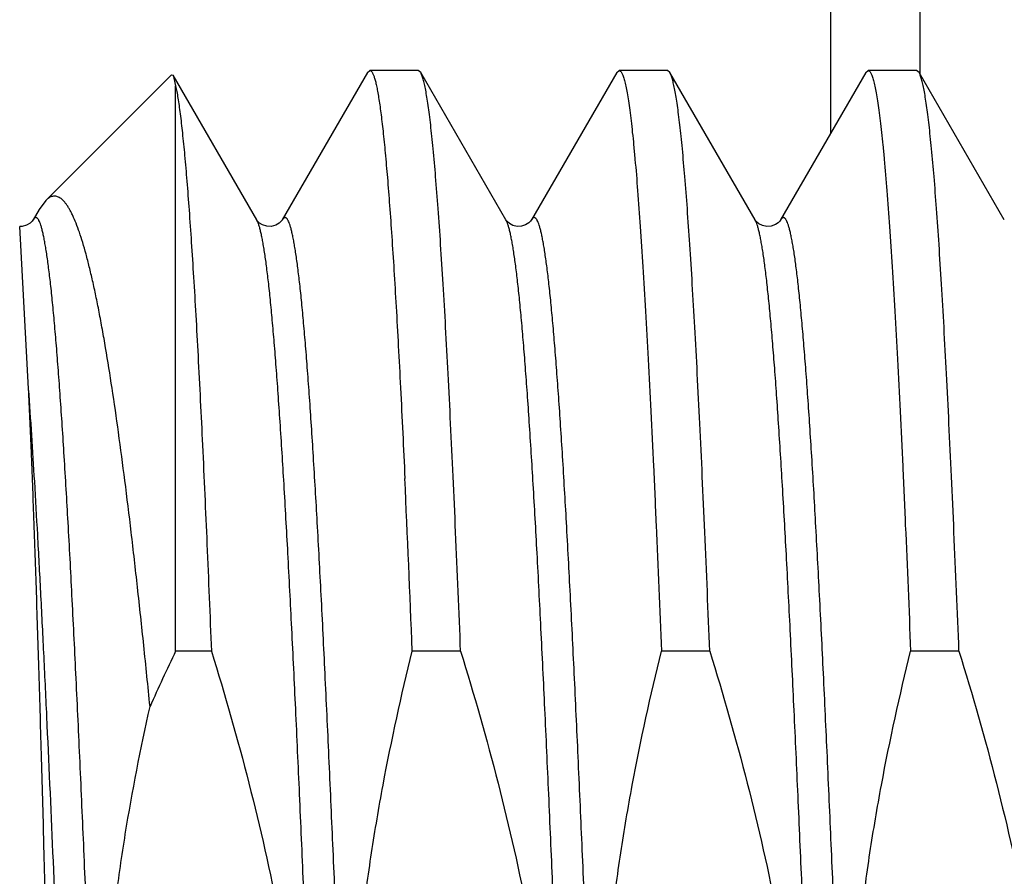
# Model space of a CAD drawing. Header units: inches. Extents: x 0 to 22, y 0 to 17.
# Tile 82 of 98: x 17.2839 to 17.3937, y 10.1141 to 10.2095. Entities that reach past the tile are written whole.
import ezdxf

# ---------------------------------------------------------------- set-up
doc = ezdxf.new("R2010")
doc.units = ezdxf.units.IN
doc.header["$LTSCALE"] = 1.21
doc.header["$MEASUREMENT"] = 0
doc.layers.get('0').update_dxf_attribs({"linetype": 'CONTINUOUS'})

msp = doc.modelspace()

# ---------------------------------------------------------------- linework, layer by layer
at = {"color": 7, "linetype": 'CONTINUOUS'}
for p, q in [((17.3843185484, 10.203402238), (17.3843185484, 10.3096238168)), ((17.3008534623, 10.2033994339), (17.286830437, 10.1893764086)), ((17.300853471, 10.2033994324), (17.3010253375, 10.2033368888)), ((17.3103576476, 10.1872077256), (17.3010253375, 10.2033368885)), ((17.3010253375, 10.2033368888), (17.3013185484, 10.2021474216)), ((17.3227016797, 10.2036306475), (17.3131994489, 10.1872077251)), ((17.3227016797, 10.2036306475), (17.322972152, 10.20386452)), ((17.3283619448, 10.20386452), (17.322972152, 10.20386452)), ((17.3286324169, 10.2036306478), (17.3283619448, 10.20386452)), ((17.3381346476, 10.1872077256), (17.3286324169, 10.2036306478)), ((17.3504786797, 10.2036306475), (17.3409764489, 10.1872077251)), ((17.3504786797, 10.2036306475), (17.350749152, 10.20386452)), ((17.3561389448, 10.20386452), (17.350749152, 10.20386452)), ((17.3564094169, 10.2036306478), (17.3561389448, 10.20386452)), ((17.3659116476, 10.1872077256), (17.3564094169, 10.2036306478)), ((17.3782556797, 10.2036306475), (17.3687534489, 10.1872077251)), ((17.3782556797, 10.2036306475), (17.378526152, 10.20386452)), ((17.3839159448, 10.20386452), (17.378526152, 10.20386452)), ((17.3841864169, 10.2036306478), (17.3839159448, 10.20386452)), ((17.3936886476, 10.1872077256), (17.3841864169, 10.2036306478)), ((17.3013185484, 10.1391534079), (17.3013185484, 10.2021474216)), ((17.2868305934, 10.1893765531), (17.2861020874, 10.1883820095)), ((17.286102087, 10.1883820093), (17.2854224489, 10.1872077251)), ((17.3103612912, 10.1872015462), (17.3103576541, 10.1872077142)), ((17.3381477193, 10.1871863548), (17.3381347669, 10.1872075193)), ((17.3659292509, 10.1871793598), (17.3659118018, 10.1872074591)), ((17.2849306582, 10.1683857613), (17.2839322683, 10.1864780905)), ((17.3053042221, 10.1391534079), (17.3013185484, 10.1391534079)), ((17.3330812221, 10.1391534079), (17.3276914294, 10.1391534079)), ((17.3608582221, 10.1391534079), (17.3554684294, 10.1391534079)), ((17.3886352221, 10.1391534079), (17.3832454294, 10.1391534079))]:
    msp.add_line(p, q, dxfattribs=at)
at = {"color": 9, "linetype": 'CONTINUOUS'}
msp.add_line((17.3743185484, 10.3030480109), (17.3743185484, 10.196824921), dxfattribs=at)
at = {"color": 7, "linetype": 'CONTINUOUS'}
for points in [[(17.2854226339, 10.1872080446), (17.2854076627, 10.1871836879), (17.285315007, 10.1870621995), (17.2850946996, 10.1868558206), (17.2847034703, 10.1866253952), (17.2841970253, 10.1864881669), (17.2839322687, 10.186478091)], [(17.3131996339, 10.1872080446), (17.3131846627, 10.1871836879), (17.313092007, 10.1870621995), (17.3128716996, 10.1868558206), (17.3124804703, 10.1866253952), (17.3119740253, 10.1864881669), (17.3114740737, 10.1865044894), (17.3110168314, 10.1866525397), (17.3106768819, 10.1868624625), (17.3104730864, 10.1870531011), (17.3103788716, 10.1871738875), (17.3103612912, 10.1872015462)], [(17.3409765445, 10.1872078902), (17.340959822, 10.1871808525), (17.3408712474, 10.1870647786), (17.3406715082, 10.1868738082), (17.3403274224, 10.1866574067), (17.339866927, 10.1865057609), (17.3393819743, 10.1864857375), (17.3389015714, 10.1866054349), (17.3385151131, 10.1868165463), (17.3382770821, 10.1870235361), (17.3381650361, 10.187160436), (17.3381477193, 10.1871863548)], [(17.3667378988, 10.1865828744), (17.3663308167, 10.1867896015), (17.3660732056, 10.1870035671), (17.3659489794, 10.1871505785), (17.3659292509, 10.1871793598)], [(17.3687536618, 10.1872080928), (17.3687438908, 10.1871919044), (17.3686690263, 10.1870893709), (17.3684899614, 10.1869081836), (17.3681677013, 10.1866894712), (17.3677165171, 10.1865208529), (17.3672272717, 10.1864799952), (17.3667378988, 10.1865828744)]]:
    msp.add_lwpolyline(points, dxfattribs=at)
at = {"color": 9, "linetype": 'CONTINUOUS'}
for centre, radius, start, end in [((17.3646171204, 10.1864586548), 0.0014956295, 29.1631689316, 30.0437785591), ((16.4405395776, 10.1083416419), 0.8465232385, 3.3664206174, 4.0674204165)]:
    msp.add_arc(centre, radius, start, end, dxfattribs=at)
at = {"color": 7, "linetype": 'CONTINUOUS'}
for centre, radius, start, end in [((13.7738265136, 9.9966514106), 3.5567207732, 2.2962019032, 2.6063963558), ((17.4908020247, 10.047691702), 0.2104025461, 154.2338790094, 156.0871358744)]:
    msp.add_arc(centre, radius, start, end, dxfattribs=at)
for points, knots in [([(17.322972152, 10.20386452), (17.3229928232, 10.20386452), (17.323037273, 10.2038551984), (17.3230996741, 10.203816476), (17.3231605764, 10.2037548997), (17.3232209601, 10.2036704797), (17.3232812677, 10.2035629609), (17.3233416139, 10.2034321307), (17.3234020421, 10.2032778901), (17.3234874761, 10.2030267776), (17.3235919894, 10.202653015), (17.3237120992, 10.2021330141), (17.3238325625, 10.2015197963), (17.323953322, 10.2008137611), (17.324074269, 10.200015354), (17.3241953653, 10.1991251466), (17.3243165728, 10.198143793), (17.3244849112, 10.1966559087), (17.3246927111, 10.1945738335), (17.3249340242, 10.1918130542), (17.3251757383, 10.1887098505), (17.3254177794, 10.1852736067), (17.3256600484, 10.1815147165), (17.3259024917, 10.1774445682), (17.3261450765, 10.1730754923), (17.3264778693, 10.166691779), (17.3267132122, 10.1617650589), (17.3268678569, 10.1583915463)], [0, 0, 0, 0, 0.0013533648, 0.0028917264, 0.0047452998, 0.0069899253, 0.009668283, 0.0128052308, 0.0164157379, 0.0205092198, 0.0301667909, 0.0418082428, 0.0554440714, 0.0710761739, 0.0887010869, 0.1083104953, 0.1298940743, 0.1534382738, 0.2063440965, 0.2668814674, 0.3348758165, 0.4101272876, 0.4924120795, 0.5814840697, 0.6770760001, 0.7789003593, 1, 1, 1, 1]), ([(17.3330812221, 10.1391534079), (17.3329027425, 10.1435741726), (17.3326322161, 10.150064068), (17.3322542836, 10.158517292), (17.331977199, 10.1644014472), (17.3317002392, 10.1699473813), (17.3314234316, 10.1751331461), (17.3311468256, 10.1799382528), (17.3308704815, 10.1843437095), (17.3305945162, 10.1883321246), (17.3303190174, 10.1918877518), (17.3300818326, 10.1945730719), (17.3298896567, 10.1964941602), (17.3297512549, 10.19776199), (17.3296129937, 10.198912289), (17.3294748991, 10.1999439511), (17.3293370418, 10.2008559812), (17.3291995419, 10.201647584), (17.3290624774, 10.2023180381), (17.3289431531, 10.2027995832), (17.3288454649, 10.2031226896), (17.328776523, 10.2033203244), (17.3287077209, 10.2034874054), (17.3286578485, 10.2035866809), (17.3286324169, 10.2036306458)], [0, 0, 0, 0, 0.2051315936, 0.3011584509, 0.3923170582, 0.4782469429, 0.5586105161, 0.6330919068, 0.7013992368, 0.7632657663, 0.8184514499, 0.8667446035, 0.888248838, 0.9079644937, 0.9258745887, 0.9419639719, 0.9562212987, 0.968637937, 0.9792110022, 0.9879444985, 0.9916267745, 0.9948579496, 0.9976451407, 1, 1, 1, 1]), ([(17.350749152, 10.20386452), (17.350761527, 10.20386452), (17.3507870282, 10.2038614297), (17.3508245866, 10.2038477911), (17.3508618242, 10.2038253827), (17.3509142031, 10.203781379), (17.3509784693, 10.2037020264), (17.3510511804, 10.2035785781), (17.3511240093, 10.2034210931), (17.3511969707, 10.2032294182), (17.3512700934, 10.2030033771), (17.3513736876, 10.2026347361), (17.351500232, 10.2020868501), (17.3516456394, 10.201325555), (17.3517914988, 10.2004282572), (17.351937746, 10.1993958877), (17.3520842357, 10.1982294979), (17.3522309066, 10.1969303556), (17.3523777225, 10.1954998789), (17.3525814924, 10.1933353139), (17.3528330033, 10.1903139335), (17.3531252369, 10.1863190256), (17.3534179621, 10.181846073), (17.3537110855, 10.1769149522), (17.3540044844, 10.1715475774), (17.3542980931, 10.1657678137), (17.3545918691, 10.1596013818), (17.3549932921, 10.150687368), (17.3552795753, 10.1438311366), (17.3554684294, 10.1391534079)], [0, 0, 0, 0, 0.0005704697, 0.0011714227, 0.0018290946, 0.002563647, 0.0043150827, 0.0065008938, 0.0091571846, 0.0123033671, 0.0159505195, 0.0201053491, 0.0299522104, 0.0418599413, 0.0558298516, 0.0718550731, 0.089923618, 0.1100194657, 0.1321230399, 0.1562121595, 0.210243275, 0.2718825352, 0.340862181, 0.4168798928, 0.4996008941, 0.5886596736, 0.6836623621, 0.7841872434, 1, 1, 1, 1]), ([(17.3608582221, 10.1391534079), (17.3606797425, 10.1435741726), (17.3604092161, 10.150064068), (17.3600312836, 10.158517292), (17.359754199, 10.1644014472), (17.3594772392, 10.1699473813), (17.3592004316, 10.1751331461), (17.3589238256, 10.1799382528), (17.3586474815, 10.1843437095), (17.3583715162, 10.1883321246), (17.3580960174, 10.1918877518), (17.3578588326, 10.1945730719), (17.3576666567, 10.1964941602), (17.3575282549, 10.19776199), (17.3573899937, 10.198912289), (17.3572518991, 10.1999439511), (17.3571140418, 10.2008559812), (17.3569765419, 10.201647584), (17.3568394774, 10.2023180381), (17.3567201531, 10.2027995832), (17.3566224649, 10.2031226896), (17.356553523, 10.2033203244), (17.3564847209, 10.2034874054), (17.3564348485, 10.2035866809), (17.3564094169, 10.2036306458)], [0, 0, 0, 0, 0.2051315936, 0.3011584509, 0.3923170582, 0.4782469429, 0.5586105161, 0.6330919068, 0.7013992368, 0.7632657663, 0.8184514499, 0.8667446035, 0.888248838, 0.9079644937, 0.9258745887, 0.9419639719, 0.9562212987, 0.968637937, 0.9792110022, 0.9879444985, 0.9916267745, 0.9948579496, 0.9976451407, 1, 1, 1, 1]), ([(17.378526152, 10.20386452), (17.378538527, 10.20386452), (17.3785640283, 10.2038614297), (17.3786015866, 10.2038477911), (17.3786388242, 10.2038253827), (17.3786912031, 10.203781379), (17.3787554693, 10.2037020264), (17.3788281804, 10.2035785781), (17.3789010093, 10.2034210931), (17.3789739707, 10.2032294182), (17.3790470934, 10.2030033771), (17.3791506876, 10.2026347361), (17.379277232, 10.2020868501), (17.3794226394, 10.201325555), (17.3795684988, 10.2004282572), (17.379714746, 10.1993958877), (17.3798612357, 10.1982294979), (17.3800079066, 10.1969303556), (17.3801547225, 10.1954998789), (17.3803584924, 10.1933353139), (17.3806100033, 10.1903139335), (17.3809022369, 10.1863190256), (17.3811949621, 10.181846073), (17.3814880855, 10.1769149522), (17.3817814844, 10.1715475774), (17.3820750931, 10.1657678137), (17.3823688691, 10.1596013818), (17.3827702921, 10.150687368), (17.3830565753, 10.1438311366), (17.3832454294, 10.1391534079)], [0, 0, 0, 0, 0.0005704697, 0.0011714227, 0.0018290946, 0.002563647, 0.0043150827, 0.0065008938, 0.0091571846, 0.0123033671, 0.0159505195, 0.0201053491, 0.0299522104, 0.0418599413, 0.0558298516, 0.0718550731, 0.089923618, 0.1100194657, 0.1321230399, 0.1562121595, 0.210243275, 0.2718825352, 0.340862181, 0.4168798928, 0.4996008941, 0.5886596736, 0.6836623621, 0.7841872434, 1, 1, 1, 1]), ([(17.3886352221, 10.1391534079), (17.3884567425, 10.1435741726), (17.3881862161, 10.150064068), (17.3878082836, 10.158517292), (17.387531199, 10.1644014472), (17.3872542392, 10.1699473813), (17.3869774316, 10.1751331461), (17.3867008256, 10.1799382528), (17.3864244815, 10.1843437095), (17.3861485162, 10.1883321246), (17.3858730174, 10.1918877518), (17.3856358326, 10.1945730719), (17.3854436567, 10.1964941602), (17.3853052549, 10.19776199), (17.3851669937, 10.198912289), (17.3850288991, 10.1999439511), (17.3848910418, 10.2008559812), (17.3847535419, 10.201647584), (17.3846164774, 10.2023180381), (17.3844971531, 10.2027995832), (17.3843994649, 10.2031226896), (17.384330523, 10.2033203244), (17.3842617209, 10.2034874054), (17.3842118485, 10.2035866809), (17.3841864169, 10.2036306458)], [0, 0, 0, 0, 0.2051315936, 0.3011584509, 0.3923170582, 0.4782469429, 0.5586105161, 0.6330919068, 0.7013992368, 0.7632657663, 0.8184514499, 0.8667446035, 0.888248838, 0.9079644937, 0.9258745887, 0.9419639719, 0.9562212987, 0.968637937, 0.9792110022, 0.9879444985, 0.9916267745, 0.9948579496, 0.9976451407, 1, 1, 1, 1]), ([(17.3013185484, 10.2021474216), (17.301363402, 10.2019379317), (17.3014516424, 10.2014859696), (17.3015751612, 10.200757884), (17.3016988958, 10.1999331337), (17.3018723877, 10.198643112), (17.3020854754, 10.1967935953), (17.3023316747, 10.1942939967), (17.3025784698, 10.1914281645), (17.3028257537, 10.1882051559), (17.3030733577, 10.184635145), (17.3033212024, 10.1807294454), (17.3035692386, 10.1765004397), (17.3039106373, 10.1702554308), (17.3043325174, 10.1617495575), (17.3048256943, 10.1507804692), (17.3051436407, 10.1431308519), (17.3053042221, 10.1391534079)], [0, 0, 0, 0, 0.0101781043, 0.0218735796, 0.0350821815, 0.0497971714, 0.0837104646, 0.1235238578, 0.1691206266, 0.2203628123, 0.2770923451, 0.3391324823, 0.4062888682, 0.4783504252, 0.636265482, 0.8108839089, 1, 1, 1, 1]), ([(17.2984598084, 10.1329777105), (17.2982336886, 10.1352446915), (17.2977819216, 10.1396746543), (17.2970859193, 10.1461511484), (17.2963862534, 10.1522840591), (17.2956829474, 10.1580432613), (17.2949760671, 10.1633999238), (17.2942656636, 10.1683265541), (17.2936555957, 10.1721489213), (17.2931615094, 10.1749713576), (17.2928000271, 10.1769072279), (17.292437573, 10.1787172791), (17.2920741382, 10.1803989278), (17.291709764, 10.1819497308), (17.2913444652, 10.1833674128), (17.2909783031, 10.1846498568), (17.2906113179, 10.1857951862), (17.290243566, 10.18680165), (17.289926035, 10.1875485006), (17.2896688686, 10.1880729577), (17.2894827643, 10.1884160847), (17.2892963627, 10.1887233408), (17.28910962, 10.1889946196), (17.288922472, 10.1892298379), (17.2887347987, 10.1894289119), (17.2885464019, 10.1895917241), (17.2883570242, 10.1897180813), (17.2881663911, 10.1898075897), (17.2879744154, 10.1898595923), (17.2877814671, 10.1898733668), (17.28758833, 10.1898486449), (17.2873956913, 10.1897857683), (17.2872037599, 10.1896853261), (17.2870123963, 10.1895477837), (17.2868912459, 10.1894371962), (17.2868305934, 10.1893765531)], [0, 0, 0, 0, 0.1143829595, 0.2235673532, 0.3270353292, 0.4242922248, 0.5148637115, 0.5983031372, 0.6741948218, 0.7091909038, 0.7421614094, 0.7730664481, 0.8018690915, 0.8285371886, 0.8530427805, 0.8753647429, 0.895488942, 0.9134126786, 0.9291476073, 0.9362055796, 0.942732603, 0.9487392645, 0.9542405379, 0.9592569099, 0.9638163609, 0.9679572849, 0.9717322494, 0.975211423, 0.9784849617, 0.98166153, 0.9848604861, 0.9881992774, 0.9917820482, 0.9956938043, 1, 1, 1, 1]), ([(17.2872027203, 10.0963301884), (17.2870200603, 10.1034378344), (17.2867457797, 10.1139068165), (17.2863638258, 10.1275617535), (17.2860821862, 10.1370876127), (17.2858001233, 10.1459911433), (17.2855177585, 10.1541789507), (17.2852352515, 10.1615643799), (17.285033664, 10.1662103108), (17.2849306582, 10.1683857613)], [0, 0, 0, 0, 0.2958697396, 0.4357973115, 0.5684480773, 0.6924444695, 0.8064874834, 0.9093710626, 1, 1, 1, 1]), ([(17.3053042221, 10.1391534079), (17.3068112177, 10.1342833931), (17.3096117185, 10.1244754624), (17.3124392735, 10.1120398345), (17.3142080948, 10.1019967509), (17.3152676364, 10.0944214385), (17.3160417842, 10.0868115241), (17.3165166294, 10.0791769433), (17.3166837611, 10.0715293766), (17.3165411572, 10.0638813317), (17.3160933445, 10.0562451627), (17.3153508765, 10.0486321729), (17.3143291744, 10.0410516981), (17.3126200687, 10.0309985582), (17.3109788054, 10.0235240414), (17.3097541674, 10.0185756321)], [0, 0, 0, 0, 0.1249956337, 0.2499862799, 0.3124885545, 0.3749907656, 0.4374929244, 0.4999950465, 0.5624971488, 0.6249992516, 0.6875013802, 0.750003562, 0.8125058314, 0.8750081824, 1, 1, 1, 1]), ([(17.3321413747, 10.0185756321), (17.3306343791, 10.0234456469), (17.3278338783, 10.0332535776), (17.3250063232, 10.0456892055), (17.3232375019, 10.0557322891), (17.3221779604, 10.0633076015), (17.3214038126, 10.0709175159), (17.3209289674, 10.0785520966), (17.3207618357, 10.0861996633), (17.3209044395, 10.0938477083), (17.3213522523, 10.1014838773), (17.3220947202, 10.1090968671), (17.3231164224, 10.1166773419), (17.3248255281, 10.1267304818), (17.3264667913, 10.1342049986), (17.3276914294, 10.1391534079)], [0, 0, 0, 0, 0.1249956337, 0.2499862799, 0.3124885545, 0.3749907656, 0.4374929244, 0.4999950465, 0.5624971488, 0.6249992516, 0.6875013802, 0.750003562, 0.8125058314, 0.8750081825, 1, 1, 1, 1]), ([(17.3330812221, 10.1391534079), (17.3345882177, 10.1342833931), (17.3373887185, 10.1244754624), (17.3402162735, 10.1120398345), (17.3419850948, 10.1019967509), (17.3430446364, 10.0944214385), (17.3438187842, 10.0868115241), (17.3442936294, 10.0791769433), (17.3444607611, 10.0715293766), (17.3443181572, 10.0638813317), (17.3438703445, 10.0562451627), (17.3431278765, 10.0486321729), (17.3421061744, 10.0410516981), (17.3403970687, 10.0309985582), (17.3387558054, 10.0235240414), (17.3375311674, 10.0185756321)], [0, 0, 0, 0, 0.1249956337, 0.2499862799, 0.3124885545, 0.3749907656, 0.4374929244, 0.4999950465, 0.5624971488, 0.6249992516, 0.6875013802, 0.750003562, 0.8125058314, 0.8750081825, 1, 1, 1, 1]), ([(17.3599183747, 10.0185756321), (17.3584113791, 10.0234456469), (17.3556108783, 10.0332535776), (17.3527833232, 10.0456892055), (17.3510145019, 10.0557322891), (17.3499549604, 10.0633076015), (17.3491808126, 10.0709175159), (17.3487059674, 10.0785520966), (17.3485388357, 10.0861996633), (17.3486814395, 10.0938477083), (17.3491292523, 10.1014838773), (17.3498717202, 10.1090968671), (17.3508934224, 10.1166773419), (17.3526025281, 10.1267304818), (17.3542437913, 10.1342049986), (17.3554684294, 10.1391534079)], [0, 0, 0, 0, 0.1249956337, 0.2499862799, 0.3124885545, 0.3749907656, 0.4374929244, 0.4999950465, 0.5624971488, 0.6249992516, 0.6875013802, 0.750003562, 0.8125058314, 0.8750081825, 1, 1, 1, 1]), ([(17.3608582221, 10.1391534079), (17.3623652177, 10.1342833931), (17.3651657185, 10.1244754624), (17.3679932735, 10.1120398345), (17.3697620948, 10.1019967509), (17.3708216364, 10.0944214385), (17.3715957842, 10.0868115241), (17.3720706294, 10.0791769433), (17.3722377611, 10.0715293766), (17.3720951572, 10.0638813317), (17.3716473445, 10.0562451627), (17.3709048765, 10.0486321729), (17.3698831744, 10.0410516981), (17.3681740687, 10.0309985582), (17.3665328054, 10.0235240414), (17.3653081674, 10.0185756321)], [0, 0, 0, 0, 0.1249956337, 0.2499862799, 0.3124885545, 0.3749907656, 0.4374929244, 0.4999950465, 0.5624971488, 0.6249992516, 0.6875013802, 0.750003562, 0.8125058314, 0.8750081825, 1, 1, 1, 1]), ([(17.3876953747, 10.0185756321), (17.3861883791, 10.0234456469), (17.3833878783, 10.0332535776), (17.3805603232, 10.0456892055), (17.3787915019, 10.0557322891), (17.3777319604, 10.0633076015), (17.3769578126, 10.0709175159), (17.3764829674, 10.0785520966), (17.3763158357, 10.0861996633), (17.3764584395, 10.0938477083), (17.3769062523, 10.1014838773), (17.3776487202, 10.1090968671), (17.3786704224, 10.1166773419), (17.3803795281, 10.1267304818), (17.3820207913, 10.1342049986), (17.3832454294, 10.1391534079)], [0, 0, 0, 0, 0.1249956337, 0.2499862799, 0.3124885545, 0.3749907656, 0.4374929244, 0.4999950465, 0.5624971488, 0.6249992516, 0.6875013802, 0.750003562, 0.8125058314, 0.8750081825, 1, 1, 1, 1]), ([(17.3886352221, 10.1391534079), (17.3901422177, 10.1342833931), (17.3929427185, 10.1244754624), (17.3957702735, 10.1120398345), (17.3975390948, 10.1019967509), (17.3985986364, 10.0944214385), (17.3993727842, 10.0868115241), (17.3998476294, 10.0791769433), (17.4000147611, 10.0715293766), (17.3998721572, 10.0638813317), (17.3994243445, 10.0562451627), (17.3986818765, 10.0486321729), (17.3976601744, 10.0410516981), (17.3959510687, 10.0309985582), (17.3943098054, 10.0235240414), (17.3930851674, 10.0185756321)], [0, 0, 0, 0, 0.1249956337, 0.2499862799, 0.3124885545, 0.3749907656, 0.4374929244, 0.4999950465, 0.5624971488, 0.6249992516, 0.6875013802, 0.750003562, 0.8125058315, 0.8750081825, 1, 1, 1, 1]), ([(17.3043643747, 10.0185756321), (17.3029355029, 10.0231931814), (17.3002697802, 10.032489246), (17.2975359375, 10.0442670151), (17.295784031, 10.0537757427), (17.2947055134, 10.0609473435), (17.2938787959, 10.0681524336), (17.2933170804, 10.0753831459), (17.2930294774, 10.0826300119), (17.2930201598, 10.0898825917), (17.2932880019, 10.0971301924), (17.2938267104, 10.1043625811), (17.2946255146, 10.1115708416), (17.2960179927, 10.121138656), (17.2974062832, 10.1282605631), (17.2984598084, 10.1329777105)], [0, 0, 0, 0, 0.1249963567, 0.2499885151, 0.3124906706, 0.3749927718, 0.4374948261, 0.4999968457, 0.562498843, 0.6250008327, 0.6875028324, 0.7500048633, 0.8125069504, 0.8750091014, 1, 1, 1, 1])]:
    msp.add_open_spline(points, degree=3, knots=knots, dxfattribs=at)
at = {"color": 9, "linetype": 'CONTINUOUS'}
for points, knots in [([(17.2993109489, 9.9705213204), (17.2992699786, 9.97059211), (17.2991908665, 9.9707582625), (17.2990841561, 9.9710449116), (17.2989770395, 9.9713959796), (17.2988696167, 9.9718113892), (17.2987619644, 9.9722910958), (17.2986541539, 9.972834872), (17.298546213, 9.9734424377), (17.2983956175, 9.9743780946), (17.2982101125, 9.9757048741), (17.2979952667, 9.9774835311), (17.2977800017, 9.9795062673), (17.2975643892, 9.9817682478), (17.2973485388, 9.9842640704), (17.2971325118, 9.9869877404), (17.2969163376, 9.9899327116), (17.2966187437, 9.9942803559), (17.2962506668, 10.0002109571), (17.2958205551, 10.0078820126), (17.2953898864, 10.0162365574), (17.2949587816, 10.0251941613), (17.2945273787, 10.0346685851), (17.2940957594, 10.0445685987), (17.2936639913, 10.0547988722), (17.2932321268, 10.0652608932), (17.2928002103, 10.0758539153), (17.2923682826, 10.0864759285), (17.2919363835, 10.0970246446), (17.2915045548, 10.1073984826), (17.2910728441, 10.117497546), (17.2906413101, 10.1272245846), (17.2902100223, 10.136485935), (17.2897790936, 10.1451924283), (17.2893486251, 10.1532602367), (17.2889811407, 10.1595478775), (17.2886844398, 10.1642007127), (17.2884681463, 10.1673878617), (17.2882519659, 10.1703617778), (17.2880359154, 10.1731153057), (17.2878200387, 10.1756418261), (17.2876043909, 10.1779352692), (17.2873890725, 10.1799901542), (17.2871741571, 10.1818015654), (17.2869887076, 10.1831560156), (17.2868382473, 10.1841140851), (17.2867302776, 10.1847385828), (17.2866224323, 10.1852993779), (17.2865147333, 10.1857961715), (17.2864072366, 10.1862287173), (17.2863000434, 10.1865969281), (17.2861931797, 10.1869006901), (17.2860997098, 10.1871118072), (17.2860230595, 10.1872466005), (17.2859690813, 10.1873252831), (17.2859149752, 10.1873879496), (17.2858604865, 10.1874346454), (17.2858051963, 10.1874652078), (17.2857488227, 10.1874788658), (17.2856920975, 10.1874747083), (17.2856362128, 10.1874530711), (17.2855813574, 10.1874149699), (17.2855270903, 10.1873608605), (17.2854730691, 10.1872907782), (17.2854395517, 10.1872372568), (17.2854226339, 10.1872080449)], [0, 0, 0, 0, 0.0011248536, 0.0025236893, 0.0042042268, 0.0061702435, 0.0084234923, 0.0109646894, 0.013793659, 0.0169096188, 0.0239977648, 0.0322162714, 0.0415480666, 0.0519724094, 0.0634654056, 0.0760004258, 0.0895479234, 0.1040758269, 0.1359324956, 0.1712665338, 0.2097397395, 0.2509832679, 0.294601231, 0.340174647, 0.3872656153, 0.4354215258, 0.4841794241, 0.5330705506, 0.5816248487, 0.6293755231, 0.6758635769, 0.7206422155, 0.763281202, 0.8033711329, 0.840527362, 0.8743938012, 0.8899908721, 0.9046467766, 0.9183267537, 0.930998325, 0.9426316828, 0.9531997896, 0.9626782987, 0.9710461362, 0.9782856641, 0.9814778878, 0.9843833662, 0.9870012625, 0.9893311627, 0.9913735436, 0.993129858, 0.994603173, 0.9957998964, 0.9962984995, 0.9967338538, 0.9971101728, 0.9974340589, 0.9977158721, 0.9979711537, 0.9982204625, 0.9984857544, 0.9987854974, 0.9991326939, 0.9995357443, 1, 1, 1, 1]), ([(17.3242461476, 9.9705213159), (17.3242292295, 9.9704920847), (17.3241957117, 9.9704385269), (17.3241416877, 9.9703683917), (17.3240874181, 9.9703142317), (17.3240325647, 9.9702760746), (17.3239766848, 9.970254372), (17.323919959, 9.9702501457), (17.323863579, 9.9702637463), (17.3238082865, 9.9702942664), (17.3237537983, 9.9703409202), (17.3236996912, 9.9704035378), (17.3236457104, 9.9704821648), (17.3235690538, 9.9706168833), (17.3234755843, 9.9708279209), (17.3233687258, 9.9711315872), (17.3232615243, 9.9714996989), (17.3231540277, 9.971932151), (17.3230463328, 9.972428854), (17.3229384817, 9.9729895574), (17.3228305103, 9.9736139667), (17.3226800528, 9.9745719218), (17.3224945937, 9.9759262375), (17.3222796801, 9.9777374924), (17.3220643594, 9.9797922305), (17.3218487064, 9.9820855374), (17.3216328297, 9.98461193), (17.3214167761, 9.9873653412), (17.3212005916, 9.9903391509), (17.3209842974, 9.9935262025), (17.3206875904, 9.9981789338), (17.3203201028, 10.0044664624), (17.3198896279, 10.0125341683), (17.3194586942, 10.0212405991), (17.3190274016, 10.0305019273), (17.3185958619, 10.0402289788), (17.3181641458, 10.0503280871), (17.3177323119, 10.0607020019), (17.3173004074, 10.0712508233), (17.3168684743, 10.0818729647), (17.3164365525, 10.092466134), (17.3160046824, 10.1029283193), (17.315572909, 10.1131587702), (17.3151412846, 10.1230589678), (17.3147098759, 10.132533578), (17.3142787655, 10.1414913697), (17.3138480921, 10.1498460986), (17.313417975, 10.1575173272), (17.3130498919, 10.1634480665), (17.312752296, 10.1677958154), (17.3125361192, 10.1707408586), (17.3123200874, 10.173464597), (17.312104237, 10.1759604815), (17.3118886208, 10.1782225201), (17.3116733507, 10.1802453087), (17.311458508, 10.1820240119), (17.311272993, 10.1833508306), (17.3111224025, 10.1842865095), (17.3110144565, 10.1848940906), (17.3109066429, 10.1854378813), (17.3107989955, 10.1859176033), (17.3106915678, 10.1863330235), (17.3105844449, 10.1866840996), (17.3104777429, 10.1869707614), (17.3103986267, 10.1871369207), (17.3103576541, 10.1872077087)], [0, 0, 0, 0, 0.0004644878, 0.0008677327, 0.0012151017, 0.0015149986, 0.001780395, 0.0020297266, 0.002284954, 0.0025666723, 0.0028904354, 0.0032665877, 0.0037017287, 0.0042000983, 0.0053964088, 0.0068693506, 0.0086251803, 0.0106671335, 0.0129966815, 0.0156141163, 0.018519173, 0.0217110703, 0.0289497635, 0.0373169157, 0.0467947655, 0.0573621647, 0.068994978, 0.0816659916, 0.0953454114, 0.110000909, 0.1255975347, 0.1594632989, 0.1966189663, 0.2367085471, 0.2793473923, 0.3241260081, 0.3706141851, 0.4183651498, 0.4669198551, 0.5158114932, 0.5645699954, 0.6127265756, 0.6598182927, 0.7053924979, 0.749011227, 0.7902555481, 0.8287295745, 0.8640643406, 0.8959216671, 0.9104499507, 0.9239977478, 0.9365330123, 0.9480263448, 0.9584508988, 0.9677828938, 0.976001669, 0.9830899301, 0.9862060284, 0.989035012, 0.9915762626, 0.9938296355, 0.9957956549, 0.9974762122, 0.9988751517, 1, 1, 1, 1]), ([(17.3270879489, 9.9705213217), (17.3270469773, 9.970592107), (17.3269678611, 9.9707582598), (17.3268611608, 9.9710449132), (17.3267540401, 9.9713959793), (17.3266466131, 9.9718113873), (17.3265389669, 9.9722910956), (17.3264311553, 9.9728348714), (17.3263232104, 9.9734424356), (17.3261726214, 9.9743780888), (17.3259871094, 9.9757048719), (17.3257722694, 9.9774835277), (17.3255570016, 9.9795062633), (17.3253413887, 9.9817682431), (17.3251255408, 9.9842640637), (17.3249095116, 9.9869877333), (17.324693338, 9.989932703), (17.3243957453, 9.9942803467), (17.3240276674, 10.0002109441), (17.3235975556, 10.0078819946), (17.3231668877, 10.016236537), (17.3227357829, 10.0251941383), (17.3223043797, 10.0346685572), (17.3218727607, 10.0445685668), (17.3214409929, 10.0547988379), (17.3210091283, 10.0652608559), (17.3205772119, 10.075853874), (17.3201452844, 10.0864758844), (17.3197133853, 10.0970245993), (17.3192815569, 10.107398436), (17.3188498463, 10.1174974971), (17.318418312, 10.1272245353), (17.3179870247, 10.1364858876), (17.3175560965, 10.1451923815), (17.317125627, 10.1532601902), (17.3167581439, 10.1595478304), (17.3164614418, 10.1642006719), (17.3162451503, 10.1673878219), (17.3160289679, 10.1703617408), (17.3158129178, 10.1731152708), (17.3155970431, 10.175641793), (17.3153813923, 10.1779352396), (17.3151660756, 10.1799901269), (17.3149511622, 10.181801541), (17.3147657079, 10.1831559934), (17.3146152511, 10.1841140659), (17.3145072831, 10.1847385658), (17.3143994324, 10.185299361), (17.3142917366, 10.1857961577), (17.3141842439, 10.1862287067), (17.3140770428, 10.1865969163), (17.3139701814, 10.1869006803), (17.3138767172, 10.1871118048), (17.313800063, 10.1872465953), (17.3137460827, 10.1873252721), (17.3136919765, 10.1873879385), (17.3136374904, 10.1874346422), (17.3135822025, 10.1874652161), (17.3135258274, 10.1874788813), (17.3134691, 10.187474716), (17.3134132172, 10.1874530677), (17.3133583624, 10.1874149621), (17.3133040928, 10.1873608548), (17.3132500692, 10.1872907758), (17.3132165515, 10.187237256), (17.3131996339, 10.1872080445)], [0, 0, 0, 0, 0.001124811, 0.002523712, 0.0042042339, 0.0061701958, 0.008423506, 0.010964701, 0.0137936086, 0.0169096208, 0.0239977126, 0.0322162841, 0.0415480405, 0.0519723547, 0.063465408, 0.0760003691, 0.0895478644, 0.1040758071, 0.1359324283, 0.1712664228, 0.2097396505, 0.2509831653, 0.294601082, 0.3401744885, 0.3872654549, 0.4354213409, 0.4841792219, 0.533070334, 0.5816246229, 0.6293753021, 0.6758633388, 0.7206419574, 0.763280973, 0.8033709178, 0.8405271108, 0.8743935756, 0.8899906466, 0.904646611, 0.9183265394, 0.9309981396, 0.9426315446, 0.9531995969, 0.9626781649, 0.971046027, 0.9782855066, 0.9814777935, 0.9843832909, 0.9870011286, 0.9893310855, 0.9913735, 0.9931297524, 0.994603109, 0.9957998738, 0.9962984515, 0.9967337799, 0.9971101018, 0.9974340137, 0.9977158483, 0.9979711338, 0.9982204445, 0.9984857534, 0.9987855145, 0.9991327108, 0.9995357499, 1, 1, 1, 1]), ([(17.3520231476, 9.9705213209), (17.3520062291, 9.9704920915), (17.3519727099, 9.9704385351), (17.3519186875, 9.9703683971), (17.35186442, 9.9703142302), (17.3518095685, 9.9702760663), (17.3517536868, 9.9702543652), (17.3516969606, 9.9702501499), (17.3516405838, 9.9702637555), (17.3515852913, 9.9702942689), (17.3515308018, 9.9703409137), (17.3514766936, 9.9704035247), (17.3514227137, 9.9704821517), (17.3513460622, 9.9706168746), (17.3512525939, 9.9708279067), (17.3511457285, 9.9711315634), (17.3510385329, 9.9714996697), (17.3509310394, 9.971932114), (17.3508233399, 9.9724288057), (17.3507154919, 9.9729894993), (17.3506075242, 9.973613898), (17.3504570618, 9.9745718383), (17.3502716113, 9.9759261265), (17.3500566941, 9.9777373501), (17.349841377, 9.9797920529), (17.3496257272, 9.9820853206), (17.3494098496, 9.9846116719), (17.3491937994, 9.9873650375), (17.348977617, 9.9903387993), (17.3487613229, 9.993525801), (17.3484646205, 9.998178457), (17.3480971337, 10.0044658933), (17.3476666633, 10.0125334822), (17.3472357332, 10.0212397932), (17.3468044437, 10.0305009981), (17.3463729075, 10.0402279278), (17.3459411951, 10.0503269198), (17.3455093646, 10.0607007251), (17.3450774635, 10.0712494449), (17.344645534, 10.0818714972), (17.3442136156, 10.0924645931), (17.343781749, 10.1029267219), (17.3433499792, 10.113157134), (17.3429183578, 10.1230573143), (17.3424869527, 10.1325319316), (17.3420558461, 10.1414897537), (17.3416251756, 10.1498445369), (17.3411950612, 10.1575158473), (17.3408269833, 10.1634466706), (17.3405293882, 10.1677945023), (17.340313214, 10.170739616), (17.3400971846, 10.1734634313), (17.3398813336, 10.1759594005), (17.3396657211, 10.1782215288), (17.3394504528, 10.180244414), (17.3392356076, 10.1820232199), (17.339050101, 10.1833501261), (17.3388995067, 10.1842858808), (17.3387915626, 10.1848935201), (17.3386837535, 10.1854373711), (17.3385761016, 10.185917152), (17.3384686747, 10.1863326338), (17.3383615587, 10.1866837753), (17.3382548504, 10.1869704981), (17.3381757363, 10.1871366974), (17.3381347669, 10.1872075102)], [0, 0, 0, 0, 0.0004644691, 0.0008677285, 0.0012151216, 0.0015150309, 0.0017804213, 0.0020297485, 0.002284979, 0.0025666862, 0.0028904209, 0.0032665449, 0.0037016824, 0.0042000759, 0.0053963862, 0.006869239, 0.0086250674, 0.01066702, 0.0129964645, 0.0156138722, 0.0185189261, 0.0217107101, 0.028949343, 0.0373162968, 0.0467940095, 0.0573612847, 0.0689938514, 0.0816647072, 0.0953439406, 0.1099991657, 0.1255956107, 0.1594608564, 0.1966160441, 0.2367051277, 0.2793434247, 0.3241215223, 0.3706092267, 0.4183597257, 0.4669140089, 0.5158052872, 0.5645634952, 0.6127198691, 0.6598114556, 0.7053856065, 0.7490044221, 0.7902489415, 0.8287232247, 0.8640583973, 0.8959162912, 0.9104448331, 0.9239930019, 0.9365286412, 0.9480223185, 0.9584473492, 0.9677797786, 0.9759989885, 0.983087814, 0.9862041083, 0.9890333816, 0.9915749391, 0.9938285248, 0.9957948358, 0.9974757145, 0.9988748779, 1, 1, 1, 1]), ([(17.3548648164, 9.9705215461), (17.3548238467, 9.9705923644), (17.3547447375, 9.9707585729), (17.3546380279, 9.9710452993), (17.3545309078, 9.971396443), (17.3544234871, 9.9718119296), (17.3543158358, 9.9722917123), (17.3542080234, 9.9728355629), (17.3541000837, 9.9734432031), (17.3539494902, 9.9743789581), (17.3537639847, 9.9757058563), (17.3535491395, 9.977484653), (17.353333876, 9.9795075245), (17.3531182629, 9.9817696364), (17.3529024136, 9.9842655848), (17.3526863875, 9.9869893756), (17.3524702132, 9.9899344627), (17.3521726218, 9.994282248), (17.3518045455, 10.000213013), (17.3513744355, 10.0078842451), (17.3509437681, 10.0162389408), (17.3505126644, 10.0251966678), (17.350081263, 10.0346711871), (17.3496496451, 10.0445712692), (17.3492178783, 10.0548015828), (17.3487860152, 10.0652636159), (17.3483541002, 10.075856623), (17.3479221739, 10.0864785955), (17.3474902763, 10.0970272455), (17.3470584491, 10.1074009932), (17.3466267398, 10.117499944), (17.3461952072, 10.12722685), (17.3457639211, 10.1364880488), (17.3453329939, 10.1451943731), (17.3449025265, 10.1532619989), (17.3445350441, 10.1595494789), (17.344238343, 10.1642021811), (17.3440220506, 10.1673892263), (17.3438058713, 10.1703630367), (17.3435898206, 10.1731164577), (17.3433739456, 10.1756428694), (17.3431582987, 10.1779362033), (17.3429429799, 10.1799909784), (17.3427280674, 10.181802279), (17.3425426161, 10.1831566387), (17.3423921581, 10.1841146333), (17.3422841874, 10.1847390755), (17.3421763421, 10.1852998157), (17.3420686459, 10.1857965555), (17.3419611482, 10.1862290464), (17.3418539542, 10.1865972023), (17.3417470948, 10.1869009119), (17.3416536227, 10.187111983), (17.3415769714, 10.1872467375), (17.3415229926, 10.187325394), (17.341468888, 10.1873880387), (17.3414143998, 10.1874347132), (17.3413591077, 10.18746525), (17.3413027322, 10.1874788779), (17.3412460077, 10.1874746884), (17.3411901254, 10.1874530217), (17.3411352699, 10.1874148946), (17.3410810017, 10.1873607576), (17.3410269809, 10.1872906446), (17.3409934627, 10.1872371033), (17.3409765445, 10.1872078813)], [0, 0, 0, 0, 0.0011251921, 0.0025243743, 0.0042052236, 0.006171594, 0.0084251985, 0.0109667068, 0.0137960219, 0.016912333, 0.0240011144, 0.0322202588, 0.0415526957, 0.0519776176, 0.0634712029, 0.0760067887, 0.0895547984, 0.104083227, 0.135940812, 0.1712756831, 0.2097496, 0.2509936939, 0.2946121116, 0.3401858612, 0.3872770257, 0.435433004, 0.4841908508, 0.5330818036, 0.5816358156, 0.629386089, 0.675873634, 0.7206516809, 0.7632899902, 0.8033791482, 0.8405345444, 0.8744001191, 0.8899967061, 0.9046521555, 0.91833166, 0.9310027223, 0.942635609, 0.9532032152, 0.9626812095, 0.9710485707, 0.9782875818, 0.9814795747, 0.9843847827, 0.9870024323, 0.9893321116, 0.99137423, 0.9931302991, 0.9946034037, 0.995799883, 0.9962983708, 0.9967336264, 0.9971098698, 0.9974336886, 0.9977154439, 0.9979706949, 0.9982200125, 0.9984853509, 0.9987851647, 0.9991324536, 0.9995356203, 1, 1, 1, 1]), ([(17.3798001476, 9.9705213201), (17.3797832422, 9.9704921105), (17.3797497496, 9.970438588), (17.3796957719, 9.9703684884), (17.3796415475, 9.9703143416), (17.3795867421, 9.9702761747), (17.3795309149, 9.9702544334), (17.3794742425, 9.9702501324), (17.3794179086, 9.9702636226), (17.3793626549, 9.9702940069), (17.3793082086, 9.9703405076), (17.3792541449, 9.9704029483), (17.3792002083, 9.9704813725), (17.3791236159, 9.970615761), (17.3790302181, 9.9708263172), (17.3789234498, 9.9711293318), (17.3788163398, 9.9714966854), (17.3787089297, 9.9719282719), (17.3786013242, 9.9724240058), (17.3784935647, 9.9729836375), (17.3783856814, 9.9736068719), (17.3782353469, 9.9745630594), (17.3780500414, 9.9759149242), (17.3778353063, 9.9777229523), (17.3776201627, 9.9797740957), (17.37740469, 9.9820634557), (17.3771889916, 9.9845855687), (17.3769731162, 9.9873343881), (17.3767571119, 9.9903033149), (17.3765409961, 9.9934852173), (17.3762445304, 9.998130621), (17.3758773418, 10.0044085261), (17.3754472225, 10.0124642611), (17.375016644, 10.0211583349), (17.3745857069, 10.0304071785), (17.3741545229, 10.0401218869), (17.3737231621, 10.0502090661), (17.3732916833, 10.0605717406), (17.3728601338, 10.0711102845), (17.3724285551, 10.0817233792), (17.3719969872, 10.0923089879), (17.3715654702, 10.1027653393), (17.3711340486, 10.1129919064), (17.3707027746, 10.122890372), (17.3702717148, 10.1323655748), (17.36984095, 10.1413264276), (17.3694106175, 10.1496868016), (17.3689808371, 10.1573663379), (17.3686130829, 10.1633056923), (17.3683157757, 10.167661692), (17.3680997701, 10.170613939), (17.3678839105, 10.173345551), (17.3676682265, 10.1758499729), (17.3674527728, 10.1781212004), (17.3672376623, 10.1801538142), (17.3670229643, 10.1819429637), (17.3668376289, 10.1832788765), (17.3666872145, 10.1842221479), (17.3665793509, 10.1848356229), (17.3664716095, 10.1853854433), (17.3663640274, 10.1858713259), (17.3662566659, 10.1862930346), (17.3661495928, 10.1866505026), (17.3660429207, 10.1869436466), (17.3659639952, 10.1871143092), (17.3659231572, 10.1871874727)], [0, 0, 0, 0, 0.0004641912, 0.0008672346, 0.0012144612, 0.0015142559, 0.0017795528, 0.0020287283, 0.0022836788, 0.0025649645, 0.0028881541, 0.0032636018, 0.0036979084, 0.0041953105, 0.0053892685, 0.0068594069, 0.0086119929, 0.0106501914, 0.0129755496, 0.0155883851, 0.0184883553, 0.0216747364, 0.0289011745, 0.037254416, 0.0467167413, 0.0572671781, 0.0688815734, 0.0815328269, 0.0951913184, 0.1098247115, 0.125398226, 0.1592152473, 0.1963196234, 0.2363564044, 0.2789421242, 0.3236684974, 0.3701064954, 0.4178105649, 0.4663228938, 0.5151778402, 0.5639064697, 0.6120410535, 0.6591196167, 0.7046904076, 0.748316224, 0.7895787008, 0.8280824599, 0.8634589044, 0.8953699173, 0.9099295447, 0.9235116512, 0.9360842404, 0.9476177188, 0.9580852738, 0.9674630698, 0.975730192, 0.9828693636, 0.9860117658, 0.9888676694, 0.9914362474, 0.9937173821, 0.9957115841, 0.997420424, 0.9988475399, 1, 1, 1, 1]), ([(17.3826419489, 9.9705213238), (17.3826009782, 9.970592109), (17.3825218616, 9.9707582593), (17.3824151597, 9.9710449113), (17.3823080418, 9.9713959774), (17.3822006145, 9.9718113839), (17.3820929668, 9.9722910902), (17.3819851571, 9.9728348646), (17.3818772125, 9.9734424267), (17.3817266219, 9.9743780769), (17.3815411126, 9.9757048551), (17.3813262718, 9.9774835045), (17.3811110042, 9.979506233), (17.3808953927, 9.9817682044), (17.3806795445, 9.9842640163), (17.3804635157, 9.986987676), (17.3802473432, 9.989932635), (17.3799497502, 9.9942802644), (17.3795816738, 10.0002108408), (17.3791515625, 10.007881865), (17.3787208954, 10.0162363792), (17.3782897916, 10.0251939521), (17.3778583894, 10.0346683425), (17.377426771, 10.0445683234), (17.3769950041, 10.0547985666), (17.3765631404, 10.0652605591), (17.3761312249, 10.075853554), (17.3756992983, 10.0864755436), (17.3752674, 10.0970242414), (17.3748355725, 10.1073980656), (17.3744038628, 10.1174971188), (17.3739723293, 10.1272241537), (17.3735410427, 10.1364855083), (17.3731101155, 10.1451920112), (17.3726796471, 10.1532598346), (17.372312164, 10.1595474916), (17.3720154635, 10.1642003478), (17.3717991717, 10.1673875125), (17.3715829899, 10.1703614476), (17.3713669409, 10.1731149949), (17.3711510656, 10.1756415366), (17.3709354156, 10.1779350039), (17.3707201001, 10.1799899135), (17.3705051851, 10.1818013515), (17.3703197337, 10.1831558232), (17.3701692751, 10.1841139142), (17.3700613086, 10.1847384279), (17.3699534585, 10.1852992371), (17.3698457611, 10.1857960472), (17.3697382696, 10.1862286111), (17.3696310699, 10.1865968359), (17.3695242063, 10.1869006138), (17.3694307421, 10.1871117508), (17.3693540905, 10.1872465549), (17.3693001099, 10.1873252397), (17.3692460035, 10.187387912), (17.3691915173, 10.1874346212), (17.3691362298, 10.1874652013), (17.3690798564, 10.1874788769), (17.3690231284, 10.1874747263), (17.3689672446, 10.1874530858), (17.36891239, 10.1874149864), (17.3688581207, 10.1873608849), (17.3688040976, 10.1872908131), (17.3687705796, 10.1872372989), (17.3687536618, 10.1872080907)], [0, 0, 0, 0, 0.0011248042, 0.0025236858, 0.0042042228, 0.0061701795, 0.0084234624, 0.0109646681, 0.0137935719, 0.0169095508, 0.0239976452, 0.0322161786, 0.0415478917, 0.051972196, 0.0634651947, 0.07600011, 0.0895475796, 0.1040754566, 0.1359319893, 0.1712658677, 0.2097389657, 0.2509823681, 0.2946001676, 0.3401734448, 0.3872642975, 0.4354200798, 0.4841778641, 0.5330688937, 0.5816231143, 0.6293737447, 0.6758617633, 0.7206403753, 0.7632794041, 0.8033694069, 0.8405256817, 0.8743922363, 0.889989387, 0.9046454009, 0.9183254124, 0.9309971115, 0.942630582, 0.953198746, 0.9626774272, 0.9710453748, 0.9782849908, 0.9814773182, 0.9843828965, 0.9870007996, 0.9893307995, 0.9913732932, 0.9931296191, 0.9946030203, 0.9957998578, 0.9962984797, 0.996733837, 0.9971101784, 0.9974341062, 0.9977159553, 0.9979712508, 0.9982205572, 0.9984858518, 0.9987855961, 0.9991327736, 0.9995357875, 1, 1, 1, 1]), ([(17.2964691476, 9.9705213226), (17.2964436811, 9.9704773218), (17.2964042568, 9.9704163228), (17.2963442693, 9.9703471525), (17.2962906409, 9.9702979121), (17.2962326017, 9.9702633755), (17.2961723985, 9.9702512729), (17.2961128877, 9.9702536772), (17.2960537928, 9.9702790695), (17.2959997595, 9.970320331), (17.2959395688, 9.9703803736), (17.2958659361, 9.9704829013), (17.2957821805, 9.9706381), (17.2956982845, 9.97083259), (17.2956142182, 9.9710664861), (17.2955299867, 9.9713399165), (17.2954109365, 9.9717818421), (17.2952653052, 9.9724339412), (17.295097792, 9.9733352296), (17.2949297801, 9.9743918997), (17.2947613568, 9.9756024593), (17.2945926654, 9.9769652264), (17.2944237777, 9.9784782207), (17.2942547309, 9.9801392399), (17.2940204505, 9.982641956), (17.2937312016, 9.9861207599), (17.2933947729, 9.9907011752), (17.2930577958, 9.9958014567), (17.2927203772, 10.0013915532), (17.2923826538, 10.0074385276), (17.2920446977, 10.0139067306), (17.2917065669, 10.0207580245), (17.291368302, 10.0279520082), (17.2910299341, 10.0354462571), (17.2906914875, 10.0431965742), (17.290352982, 10.0511572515), (17.2900144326, 10.0592813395), (17.2895616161, 10.0703011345), (17.289000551, 10.0841207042), (17.2883294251, 10.1005299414), (17.2876587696, 10.1164288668), (17.2870898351, 10.1291875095), (17.2866294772, 10.1388593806), (17.2862913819, 10.1456109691), (17.2859534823, 10.1519689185), (17.2857197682, 10.1560714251), (17.2856020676, 10.1580506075)], [0, 0, 0, 0, 0.00080797, 0.0011488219, 0.0014518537, 0.0019650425, 0.0021941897, 0.0024192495, 0.0029026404, 0.0031834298, 0.0034988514, 0.0042497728, 0.0051789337, 0.0062977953, 0.0076127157, 0.0091272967, 0.010843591, 0.0148853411, 0.0197418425, 0.0254110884, 0.0318880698, 0.0391653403, 0.0472337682, 0.0560825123, 0.0656994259, 0.0871822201, 0.1115594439, 0.1386899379, 0.1684155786, 0.2005624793, 0.2349421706, 0.2713528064, 0.3095804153, 0.3494002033, 0.3905779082, 0.4328712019, 0.4760311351, 0.5198036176, 0.6081532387, 0.6958422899, 0.7808086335, 0.86105463, 0.8988126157, 0.9346946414, 0.9684898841, 1, 1, 1, 1])]:
    msp.add_open_spline(points, degree=3, knots=knots, dxfattribs=at)

doc.saveas('drawing.dxf')
